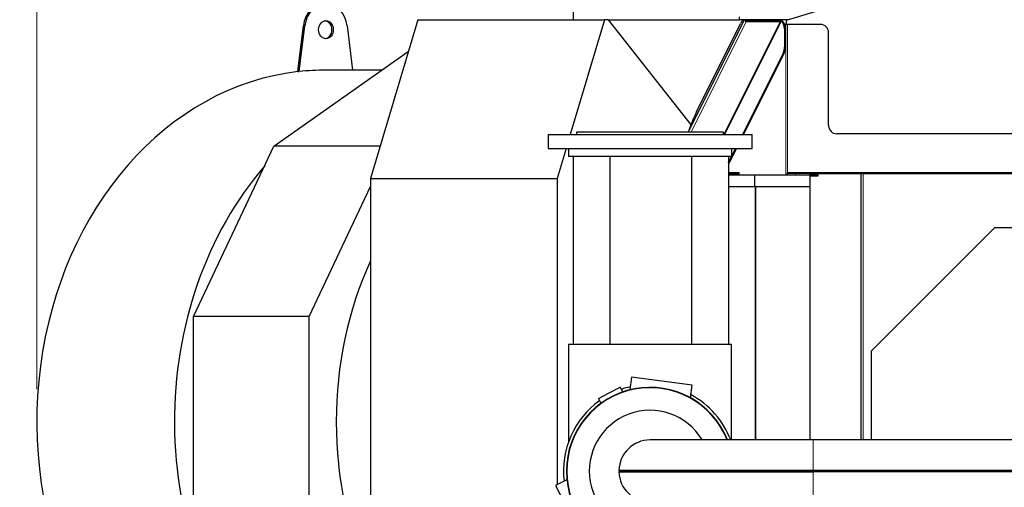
# Model space of a CAD drawing. Header units: inches. Extents: x 0 to 23760, y -13 to 16800.
# Tile 162 of 222: x 10070 to 11277, y 14187 to 14759. Entities that reach past the tile are written whole.
import ezdxf

# ---------------------------------------------------------------- set-up
doc = ezdxf.new("R2010")
doc.units = ezdxf.units.IN
doc.layers.add('254', color=7, linetype='Continuous', true_color=0xffffff)

msp = doc.modelspace()

# ---------------------------------------------------------------- linework, layer by layer
at = {"layer": '254', "color": 3, "linetype": 'Continuous', "lineweight": 13}
msp.add_line((10091.336, 14307.157), (10091.336, 15257.166), dxfattribs=at)
at = {"layer": '254', "color": 2, "linetype": 'Continuous', "lineweight": 25}
for p, q in [((10748.598, 14796.385), (10748.598, 14759.385)), ((11010.25, 14758.702), (11077.75, 14779.156)), ((10558.214, 14759.385), (10500.268, 14565.029)), ((10558.214, 14759.385), (10787.071, 14759.385)), ((10787.071, 14759.385), (10745.146, 14618.765)), ((10791.374, 14759.385), (10787.071, 14759.385)), ((10791.374, 14759.385), (10952.636, 14759.385)), ((10791.374, 14759.385), (10893.195, 14630.293)), ((10890.087, 14622.03), (10958.215, 14758.668)), ((10952.638, 14759.156), (10952.638, 14762.927)), ((11011.75, 14759.156), (10952.638, 14759.156)), ((10956.26, 14758.668), (10958.215, 14758.668)), ((10988.325, 14759.156), (10987.81, 14758.103)), ((11001.883, 14758.102), (11002.409, 14759.156)), ((11002.604, 14759.156), (11003.575, 14757.685)), ((11003.833, 14759.156), (11004.804, 14757.685)), ((11010.25, 14753.656), (11010.25, 14758.702)), ((10411.188, 14695.792), (10418.056, 14751.887)), ((10412.909, 14695.792), (10419.776, 14751.887)), ((10471.626, 14751.887), (10478.265, 14697.658)), ((10899.699, 14646.514), (10953.679, 14754.778)), ((11003.268, 14757.069), (10934.31, 14618.767)), ((10959.944, 14758.104), (10959.598, 14757.41)), ((10959.944, 14758.104), (11001.997, 14758.104)), ((10960.681, 14757.298), (11002.41, 14757.298)), ((11003.268, 14757.069), (11001.997, 14758.104)), ((11004.804, 14757.685), (11003.575, 14757.685)), ((11007.667, 14748.104), (11007.667, 14725.887)), ((11009.223, 14753.656), (11007.931, 14753.656)), ((11008.896, 14748.104), (11008.896, 14725.887)), ((11011.271, 14753.656), (11009.223, 14753.656)), ((11051.75, 14753.656), (11011.271, 14753.656)), ((11061.75, 14629.656), (11061.75, 14743.656)), ((10382.004, 14604.371), (10546.58, 14720.366)), ((11006.26, 14719.327), (10956.12, 14618.765)), ((11007.489, 14719.327), (10957.349, 14618.765)), ((10411.188, 14695.792), (10412.909, 14695.792)), ((10514.361, 14697.657), (10445.701, 14697.657)), ((10890.087, 14622.03), (10896.598, 14639.333)), ((10717.869, 14618.764), (10717.869, 14601.764)), ((10717.869, 14618.764), (10967.869, 14618.764)), ((10752.869, 14621.764), (10752.869, 14618.764)), ((10842.869, 14621.764), (10752.869, 14621.764)), ((10932.869, 14621.764), (10842.869, 14621.764)), ((10932.869, 14618.764), (10932.869, 14621.764)), ((10967.869, 14601.764), (10967.869, 14618.764)), ((12011.75, 14619.656), (11071.75, 14619.656)), ((10283.471, 14396.029), (10382.004, 14604.371)), ((10511.996, 14604.371), (10382.004, 14604.371)), ((10717.869, 14601.764), (10742.871, 14601.764)), ((10740.078, 14601.765), (10729.125, 14565.029)), ((10742.869, 14601.764), (10742.869, 14591.764)), ((10742.869, 14601.764), (10942.869, 14601.764)), ((10948.873, 14601.765), (10940.426, 14584.824)), ((10942.866, 14601.764), (10967.869, 14601.764)), ((10947.644, 14601.765), (10942.869, 14592.188)), ((10942.869, 14601.764), (10942.869, 14591.764)), ((10942.869, 14591.764), (10742.869, 14591.764)), ((10749.023, 14361.768), (10749.023, 14591.764)), ((10794.023, 14361.766), (10794.023, 14591.762)), ((10894.023, 14361.766), (10894.023, 14591.762)), ((10939.023, 14591.764), (10939.023, 14361.768)), ((10942.658, 14591.766), (10939.197, 14584.824)), ((10939.023, 14584.491), (10939.197, 14584.824)), ((10939.022, 14569.656), (10971.462, 14569.656)), ((10939.023, 14571.156), (10951.345, 14571.156)), ((10952.164, 14569.656), (10952.164, 14572.156)), ((10971.462, 14569.656), (11048.583, 14569.656)), ((10971.462, 14554.656), (10971.462, 14569.656)), ((11011.271, 14571.156), (11011.271, 14572.156)), ((11021.271, 14571.156), (11011.271, 14571.156)), ((11011.271, 14569.656), (11011.271, 14571.156)), ((11039.276, 14571.156), (11021.271, 14571.156)), ((11038.89, 14568.156), (11038.89, 14554.656)), ((11038.89, 14568.156), (11048.583, 14568.156)), ((11039.263, 14571.156), (11101.57, 14571.156)), ((11039.263, 14569.656), (11039.263, 14571.156)), ((11039.263, 14244.812), (11039.263, 14568.156)), ((11048.583, 14568.156), (11048.583, 14569.656)), ((11048.583, 14568.156), (11048.821, 14568.156)), ((11048.821, 14568.156), (11048.821, 14569.656)), ((11101.57, 14571.156), (11101.75, 14571.156)), ((11101.75, 14571.156), (11104.25, 14571.156)), ((11101.75, 14244.818), (11101.75, 14571.156)), ((11104.25, 14571.156), (11979.25, 14571.156)), ((10425.065, 14396.029), (10500.267, 14555.04)), ((10500.268, 14565.029), (10729.125, 14565.029)), ((10500.268, 14565.029), (10500.268, 14058.483)), ((10729.125, 14565.029), (10729.125, 14189.995)), ((10971.462, 14554.656), (10939.022, 14554.656)), ((11038.89, 14554.656), (10971.462, 14554.656)), ((11039.263, 14554.656), (11038.89, 14554.656)), ((11265.087, 14504.748), (11114.062, 14353.723)), ((11816.537, 14504.748), (11265.087, 14504.748)), ((10283.471, 14160.136), (10283.471, 14396.029)), ((10425.065, 14396.029), (10283.471, 14396.029)), ((10425.065, 14160.136), (10425.065, 14396.029)), ((10742.869, 14361.764), (10742.869, 14241.922)), ((10942.869, 14361.764), (10742.869, 14361.764)), ((10942.869, 14244.815), (10942.869, 14361.764)), ((11114.062, 14353.723), (11114.062, 14244.812)), ((10820.039, 14321.727), (10817.985, 14306.126)), ((10894.675, 14311.902), (10820.039, 14321.727)), ((10892.647, 14296.498), (10894.675, 14311.902)), ((10779.652, 14295.613), (10793, 14302.561)), ((10793, 14302.561), (10806.347, 14309.51)), ((10809.42, 14303.608), (10806.347, 14309.51)), ((10779.652, 14295.613), (10782.737, 14289.687)), ((11042.873, 14244.814), (10842.873, 14244.814)), ((11851.538, 14244.814), (11042.873, 14244.814)), ((10804.837, 14207.791), (10805.837, 14206.764)), ((10804.837, 14207.791), (11042.873, 14207.791)), ((10804.837, 14205.737), (10805.837, 14206.764)), ((10804.837, 14205.737), (11042.873, 14205.737)), ((10805.837, 14206.764), (11042.873, 14206.764)), ((11042.873, 14207.791), (11710.714, 14207.791)), ((11042.873, 14206.764), (11709.326, 14206.764)), ((11707.939, 14205.737), (11042.873, 14205.737)), ((10740.812, 14196.071), (10727.03, 14188.897)), ((10727.03, 14188.897), (10744.41, 14155.51))]:
    msp.add_line(p, q, dxfattribs=at)
at = {"layer": '254', "color": 110, "linetype": 'Continuous', "lineweight": 13}
for p, q in [((10418.056, 14751.887), (10419.776, 14751.887)), ((10960.681, 14757.298), (10893.104, 14621.765)), ((10933.338, 14618.765), (11002.41, 14757.298)), ((11008.896, 14748.104), (11007.667, 14748.104)), ((11009.223, 14753.656), (11009.223, 14569.656)), ((11011.271, 14753.656), (11011.271, 14572.156)), ((11008.896, 14725.887), (11007.667, 14725.887)), ((11007.489, 14719.327), (11006.26, 14719.327)), ((10940.426, 14584.824), (10939.197, 14584.824)), ((10939.023, 14572.156), (10952.164, 14572.156)), ((11011.271, 14572.156), (12072.23, 14572.156)), ((11021.271, 14569.656), (11021.271, 14571.156)), ((11101.57, 14244.803), (11101.57, 14571.156)), ((11104.25, 14244.817), (11104.25, 14571.156)), ((10971.723, 14244.812), (10971.723, 14554.647)), ((10972.542, 14244.812), (10972.542, 14554.647)), ((11042.873, 14207.791), (11042.873, 14244.814)), ((11042.873, 14207.791), (11042.873, 14206.764)), ((11042.873, 14205.737), (11042.873, 14206.764)), ((11042.873, 14205.737), (11042.873, 14168.714))]:
    msp.add_line(p, q, dxfattribs=at)
at = {"layer": '254', "color": 2, "linetype": 'Continuous', "lineweight": 25}
for centre, radius, start, end in [((11051.75, 14743.656), 10, 0, 90), ((11071.75, 14629.656), 10, 180, 270), ((10842.869, 14206.764), 102.43, 21.8025, 180), ((10842.873, 14206.764), 102, 21.898125, 180), ((10842.869, 14206.764), 106, 103.2975, 109.333125), ((10842.869, 14206.764), 106, 21.0375, 61.70625), ((10842.869, 14206.764), 106, 125.656875, 186.699375), ((10842.873, 14206.764), 74.397, 30.763125, 270), ((10842.873, 14206.764), 38.05, 90, 178.453367), ((10842.869, 14206.764), 102.43, 180, 338.1975), ((10842.873, 14206.764), 102, 180, 338.101875), ((10842.873, 14206.764), 38.05, 181.546633, 270), ((10842.873, 14206.764), 38, 178.526794, 181.473206)]:
    msp.add_arc(centre, radius, start, end, dxfattribs=at)
for centre, major_axis, ratio, start_param, end_param in [((10443.981, 14747.157), (0, -32), 0.81915204, 3.14159265, 4.56403599), ((10445.701, 14747.157), (0, -32), 0.81915204, 1.71914931, 4.56403599), ((10952.527, 14749.403), (3.788, 9.255), 0.1152488, 0.04714011, 0.99915034), ((10960.513, 14757.728), (-2.329, 0.931), 0.05707765, 4.98211645, 6.14139593), ((10443.981, 14747.157), (0, -11), 0.81915204, 1.57079633, 3.04597043), ((10443.981, 14747.157), (0, -11), 0.81915204, 0.09562223, 1.57079633), ((10960.969, 14758.641), (2.781, 0.181), 0.47873851, 4.16605168, 4.57756853), ((11002.295, 14756.76), (1.112, 0.072), 0.47873851, 0.47604479, 1.43597588), ((11001.932, 14748.104), (0, 10), 0.57357644, 4.71238898, 5.99258127), ((11003.16, 14748.104), (0, 10), 0.57357644, 5.3010231, 5.99258127), ((11003.16, 14748.104), (0, 10), 0.57357644, 4.71238898, 5.3010231), ((11001.932, 14725.887), (0, 10), 0.57357644, 3.99680399, 4.71238898), ((11003.16, 14725.887), (0, 10), 0.57357644, 3.99680399, 4.71238898), ((10443.981, 14267.157), (0, 430.5), 0.81915204, 0.09312407, 2.7313831), ((10445.701, 14267.157), (0, 430.5), 0.81915204, 0, 0.09312407), ((10898.546, 14641.14), (3.788, 9.255), 0.1152488, 0.99915034, 1.81423271), ((10612.612, 14267.157), (0, 430.5), 0.81915204, 0.75635652, 2.39652788), ((10936.097, 14591.385), (0, 10), 0.57357644, 3.67695495, 3.99680399), ((10951.345, 14572.156), (0, -1), 0.81915204, 0, 1.57079633), ((10788.663, 14267.157), (0, -403.334), 0.81915204, 4.20266557, 4.71238898), ((10788.663, 14267.157), (0, -403.334), 0.81915204, 4.71238898, 5.22211239)]:
    msp.add_ellipse(centre, major_axis=major_axis, ratio=ratio, start_param=start_param, end_param=end_param, dxfattribs=at)
msp.add_ellipse((10445.701, 14747.157), major_axis=(0, -11), ratio=0.81915204, dxfattribs=at)
msp.add_open_spline([(11048.583, 14569.656), (11048.821, 14569.656)], degree=1, dxfattribs=at)

doc.saveas('drawing.dxf')
